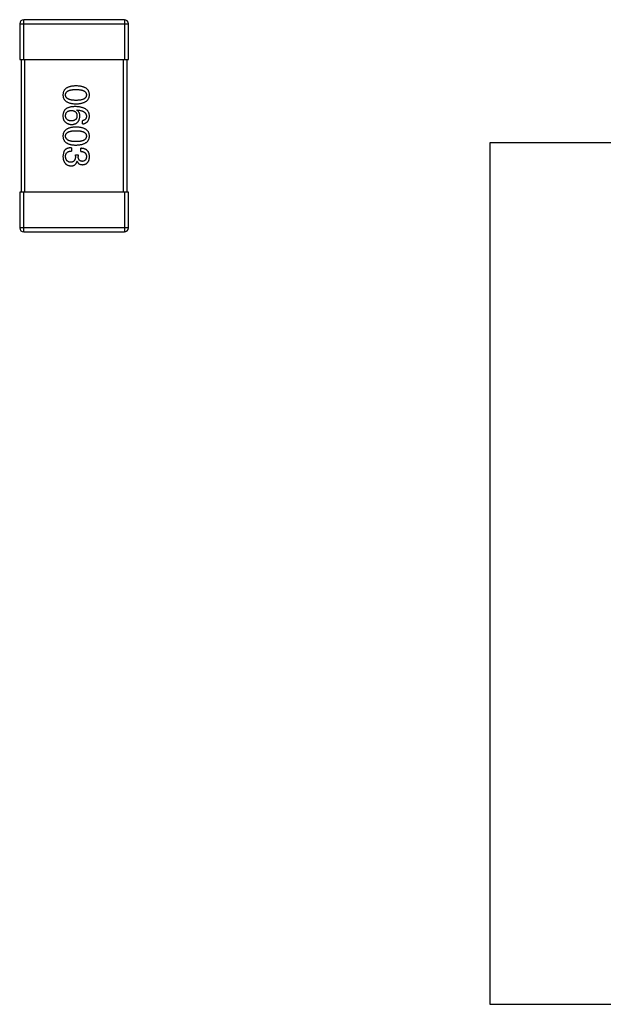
# Model space of a CAD drawing. Header units: inches. Extents: x -39 to 331, y -154 to 45.
# Tile 103 of 120: x 307.3 to 311.71, y -82.98 to -75.55. Entities that reach past the tile are written whole.
import ezdxf

# ---------------------------------------------------------------- set-up
doc = ezdxf.new("R2010")
doc.units = ezdxf.units.IN
doc.header["$LTSCALE"] = 1.21
doc.header["$MEASUREMENT"] = 0
doc.layers.get('0').update_dxf_attribs({"linetype": 'CONTINUOUS'})

msp = doc.modelspace()

# ---------------------------------------------------------------- linework, layer by layer
at = {"color": 6, "linetype": 'Continuous'}
for p, q in [((308.0941, -75.5549), (307.3341, -75.5549)), ((307.3341, -75.8549), (307.3341, -75.5549)), ((308.0941, -75.5549), (308.0941, -75.8549)), ((307.3041, -75.5849), (308.1241, -75.5849)), ((307.3041, -75.5849), (307.3041, -75.8549)), ((308.1241, -75.8549), (308.1241, -75.5849)), ((307.3041, -75.8549), (308.1241, -75.8549)), ((307.3141, -75.8549), (307.3141, -76.8549)), ((307.3441, -76.8549), (307.3441, -75.8549)), ((308.0841, -75.8549), (308.0841, -76.8549)), ((308.1141, -76.8549), (308.1141, -75.8549)), ((307.7341, -76.2366), (307.7352, -76.2355)), ((307.7779, -76.3405), (307.7779, -76.3164)), ((307.6937, -76.5202), (307.6937, -76.5453)), ((307.7658, -76.5486), (307.7658, -76.5245)), ((318.0504, -76.483), (310.8504, -76.483)), ((310.8504, -76.483), (310.8504, -82.978)), ((307.6369, -76.5497), (307.6303, -76.5857)), ((307.7243, -76.5726), (307.7451, -76.5726)), ((307.7243, -76.5847), (307.7243, -76.5726)), ((307.7451, -76.5726), (307.7451, -76.5857)), ((307.7374, -76.624), (307.7363, -76.624)), ((308.1241, -76.8549), (307.3041, -76.8549)), ((307.3041, -76.8549), (307.3041, -77.1249)), ((307.3341, -77.1549), (307.3341, -76.8549)), ((308.0941, -76.8549), (308.0941, -77.1549)), ((308.1241, -77.1249), (308.1241, -76.8549)), ((308.1241, -77.1249), (307.3041, -77.1249)), ((307.3341, -77.1549), (308.0941, -77.1549)), ((310.8504, -82.978), (318.0504, -82.978))]:
    msp.add_line(p, q, dxfattribs=at)
for centre, start, end in [((307.3341, -75.5849), 90, 180), ((308.0941, -75.5849), 0, 90), ((307.3341, -77.1249), 180, 270), ((308.0941, -77.1249), 270, 0)]:
    msp.add_arc(centre, 0.03, start, end, dxfattribs=at)
for points, knots in [([(307.7287, -76.0539), (307.7248, -76.054), (307.7171, -76.0543), (307.7061, -76.0553), (307.6958, -76.0568), (307.6862, -76.0588), (307.6774, -76.0613), (307.6694, -76.0643), (307.662, -76.0677), (307.6555, -76.0718), (307.6496, -76.0762), (307.6446, -76.0812), (307.6403, -76.0867), (307.6367, -76.0928), (307.634, -76.0993), (307.6319, -76.1063), (307.6307, -76.1138), (307.6304, -76.119), (307.6303, -76.1216)], [0, 0, 0, 0, 0.087693, 0.170223, 0.247496, 0.319826, 0.387768, 0.451403, 0.511459, 0.568358, 0.622671, 0.675251, 0.726739, 0.778422, 0.830759, 0.884394, 0.940865, 1, 1, 1, 1]), ([(307.65, -76.1216), (307.6501, -76.12), (307.6502, -76.1168), (307.6511, -76.1122), (307.6526, -76.1078), (307.6549, -76.1039), (307.6576, -76.1002), (307.661, -76.0968), (307.6651, -76.0938), (307.6698, -76.0912), (307.675, -76.0888), (307.6809, -76.0867), (307.6874, -76.0851), (307.6944, -76.0836), (307.7021, -76.0825), (307.7104, -76.0818), (307.7194, -76.0813), (307.7255, -76.0812), (307.7287, -76.0812)], [0, 0, 0, 0, 0.049766, 0.097012, 0.143225, 0.188786, 0.235079, 0.282962, 0.333687, 0.387747, 0.445963, 0.508657, 0.576545, 0.649868, 0.72822, 0.812712, 0.903543, 1, 1, 1, 1]), ([(307.8303, -76.1216), (307.8302, -76.119), (307.83, -76.1138), (307.8287, -76.1063), (307.8265, -76.0993), (307.8237, -76.0928), (307.82, -76.0867), (307.8156, -76.0812), (307.8104, -76.0762), (307.8043, -76.0717), (307.7976, -76.0677), (307.79, -76.0643), (307.7817, -76.0613), (307.7726, -76.0588), (307.7627, -76.0568), (307.752, -76.0553), (307.7406, -76.0543), (307.7327, -76.054), (307.7287, -76.0539)], [0, 0, 0, 0, 0.057911, 0.113262, 0.165956, 0.217443, 0.268511, 0.319665, 0.372, 0.426129, 0.483365, 0.543779, 0.607756, 0.676562, 0.749704, 0.827713, 0.911177, 1, 1, 1, 1]), ([(307.7287, -76.0812), (307.7319, -76.0812), (307.738, -76.0813), (307.7469, -76.0818), (307.7553, -76.0825), (307.763, -76.0836), (307.77, -76.0851), (307.7765, -76.0867), (307.7824, -76.0888), (307.7876, -76.0912), (307.7923, -76.0938), (307.7963, -76.0968), (307.7997, -76.1002), (307.8026, -76.1038), (307.8047, -76.1078), (307.8063, -76.1122), (307.8072, -76.1168), (307.8073, -76.12), (307.8074, -76.1216)], [0, 0, 0, 0, 0.096452, 0.187278, 0.271765, 0.350519, 0.423437, 0.491321, 0.554011, 0.612224, 0.666281, 0.717003, 0.764884, 0.811423, 0.856783, 0.902993, 0.950236, 1, 1, 1, 1]), ([(307.6303, -76.1216), (307.6304, -76.1243), (307.6307, -76.1295), (307.6319, -76.137), (307.634, -76.144), (307.6367, -76.1505), (307.6403, -76.1565), (307.6446, -76.162), (307.6496, -76.1671), (307.6555, -76.1716), (307.662, -76.1755), (307.6694, -76.179), (307.6774, -76.182), (307.6862, -76.1845), (307.6958, -76.1865), (307.7061, -76.188), (307.7171, -76.189), (307.7248, -76.1893), (307.7287, -76.1894)], [0, 0, 0, 0, 0.059134, 0.115603, 0.169236, 0.221572, 0.273254, 0.32474, 0.377319, 0.431815, 0.488555, 0.548609, 0.612242, 0.680182, 0.75251, 0.829782, 0.91231, 1, 1, 1, 1]), ([(307.7287, -76.1632), (307.7256, -76.1631), (307.7195, -76.1631), (307.7107, -76.1626), (307.7025, -76.1618), (307.6948, -76.1607), (307.6878, -76.1592), (307.6814, -76.1574), (307.6755, -76.1554), (307.6703, -76.1529), (307.6656, -76.1502), (307.6616, -76.1471), (307.6581, -76.1437), (307.6553, -76.1399), (307.653, -76.1358), (307.6513, -76.1314), (307.6503, -76.1266), (307.6501, -76.1233), (307.65, -76.1216)], [0, 0, 0, 0, 0.094834, 0.184067, 0.267029, 0.344713, 0.417334, 0.484367, 0.546941, 0.604717, 0.65953, 0.710539, 0.759381, 0.806382, 0.853027, 0.900623, 0.949121, 1, 1, 1, 1]), ([(307.7287, -76.1894), (307.7327, -76.1892), (307.7405, -76.1889), (307.7518, -76.1877), (307.7624, -76.1861), (307.7722, -76.1841), (307.7812, -76.1815), (307.7895, -76.1785), (307.797, -76.175), (307.8038, -76.171), (307.8098, -76.1665), (307.8151, -76.1615), (307.8196, -76.1561), (307.8233, -76.1501), (307.8262, -76.1437), (307.8284, -76.1367), (307.8299, -76.1294), (307.8302, -76.1242), (307.8303, -76.1216)], [0, 0, 0, 0, 0.088475, 0.171606, 0.249595, 0.322626, 0.391327, 0.455765, 0.516374, 0.573675, 0.628522, 0.681161, 0.732559, 0.783563, 0.83504, 0.887639, 0.942585, 1, 1, 1, 1]), ([(307.8074, -76.1216), (307.8073, -76.1233), (307.8072, -76.1266), (307.8063, -76.1313), (307.8047, -76.1358), (307.8026, -76.1399), (307.7997, -76.1436), (307.7963, -76.1471), (307.7923, -76.1501), (307.7876, -76.153), (307.7824, -76.1554), (307.7765, -76.1575), (307.77, -76.1592), (307.763, -76.1607), (307.7553, -76.1618), (307.7469, -76.1626), (307.738, -76.1631), (307.7319, -76.1631), (307.7287, -76.1632)], [0, 0, 0, 0, 0.050604, 0.098688, 0.145699, 0.191791, 0.238625, 0.286717, 0.337546, 0.391814, 0.449755, 0.512106, 0.579685, 0.652048, 0.730262, 0.814146, 0.904281, 1, 1, 1, 1]), ([(307.6566, -76.2246), (307.6545, -76.2261), (307.6506, -76.229), (307.6454, -76.2342), (307.641, -76.2399), (307.6373, -76.2462), (307.6344, -76.2529), (307.6322, -76.2601), (307.6308, -76.2679), (307.6305, -76.2732), (307.6303, -76.276)], [0, 0, 0, 0, 0.125033, 0.246266, 0.36603, 0.485265, 0.606781, 0.732144, 0.862551, 1, 1, 1, 1]), ([(307.7243, -76.2104), (307.7208, -76.2104), (307.7139, -76.2105), (307.7039, -76.2112), (307.6945, -76.2122), (307.6857, -76.2139), (307.6775, -76.2158), (307.6699, -76.2182), (307.6629, -76.2211), (307.6586, -76.2235), (307.6566, -76.2246)], [0, 0, 0, 0, 0.151498, 0.29521, 0.430242, 0.557137, 0.677306, 0.790845, 0.898111, 1, 1, 1, 1]), ([(307.8303, -76.2825), (307.8302, -76.2797), (307.8298, -76.2742), (307.8284, -76.2662), (307.8261, -76.2587), (307.823, -76.2518), (307.8192, -76.2453), (307.8145, -76.2395), (307.809, -76.2341), (307.8027, -76.2294), (307.7957, -76.2251), (307.7878, -76.2214), (307.7791, -76.2182), (307.7697, -76.2156), (307.7595, -76.2134), (307.7485, -76.2119), (307.7367, -76.2108), (307.7285, -76.2105), (307.7243, -76.2104)], [0, 0, 0, 0, 0.058957, 0.115262, 0.16907, 0.221312, 0.273147, 0.324961, 0.377649, 0.432026, 0.488925, 0.549039, 0.612912, 0.680653, 0.753056, 0.830314, 0.912483, 1, 1, 1, 1]), ([(307.6303, -76.276), (307.6303, -76.2788), (307.6302, -76.2842), (307.6308, -76.292), (307.6319, -76.2992), (307.6337, -76.3057), (307.6361, -76.3115), (307.639, -76.3167), (307.6425, -76.3214), (307.6453, -76.3239), (307.6467, -76.3252)], [0, 0, 0, 0, 0.156782, 0.301945, 0.436395, 0.561474, 0.678489, 0.78853, 0.894967, 1, 1, 1, 1]), ([(307.65, -76.2803), (307.6501, -76.2787), (307.6502, -76.2756), (307.6509, -76.2712), (307.6518, -76.2669), (307.6531, -76.263), (307.6546, -76.2594), (307.6566, -76.2561), (307.6588, -76.253), (307.6615, -76.2503), (307.6643, -76.2477), (307.6676, -76.2456), (307.6711, -76.2437), (307.675, -76.2421), (307.6793, -76.2409), (307.6838, -76.2399), (307.6886, -76.2391), (307.692, -76.2389), (307.6937, -76.2388)], [0, 0, 0, 0, 0.070403, 0.137196, 0.200053, 0.260887, 0.31876, 0.37535, 0.430743, 0.485927, 0.541678, 0.598832, 0.657726, 0.719441, 0.783504, 0.851852, 0.923533, 1, 1, 1, 1]), ([(307.6948, -76.3186), (307.6931, -76.3185), (307.6897, -76.3183), (307.6849, -76.3176), (307.6803, -76.3166), (307.6761, -76.3155), (307.6721, -76.314), (307.6686, -76.3123), (307.6652, -76.3103), (307.6623, -76.308), (307.6596, -76.3055), (307.6572, -76.3027), (307.6552, -76.2996), (307.6535, -76.2963), (307.6521, -76.2927), (307.6511, -76.2888), (307.6504, -76.2847), (307.6501, -76.2818), (307.65, -76.2803)], [0, 0, 0, 0, 0.078863, 0.153308, 0.223539, 0.289857, 0.35341, 0.413572, 0.471721, 0.528235, 0.584279, 0.638781, 0.69466, 0.751251, 0.809198, 0.869697, 0.933318, 1, 1, 1, 1]), ([(307.6937, -76.2388), (307.6954, -76.2389), (307.6987, -76.2392), (307.7034, -76.2398), (307.7078, -76.2409), (307.7119, -76.2421), (307.7157, -76.2436), (307.7192, -76.2455), (307.7223, -76.2475), (307.7252, -76.25), (307.7277, -76.2526), (307.7299, -76.2556), (307.7318, -76.2588), (307.7333, -76.2624), (307.7346, -76.2662), (307.7355, -76.2703), (307.7361, -76.2747), (307.7363, -76.2777), (307.7363, -76.2793)], [0, 0, 0, 0, 0.076072, 0.148369, 0.216753, 0.281358, 0.342792, 0.401604, 0.458929, 0.514444, 0.569818, 0.625343, 0.681554, 0.739608, 0.800134, 0.863477, 0.929547, 1, 1, 1, 1]), ([(307.7363, -76.2793), (307.7363, -76.2808), (307.7361, -76.2837), (307.7355, -76.2879), (307.7346, -76.2919), (307.7334, -76.2956), (307.7319, -76.299), (307.7301, -76.3022), (307.7279, -76.3051), (307.7255, -76.3077), (307.7227, -76.31), (307.7196, -76.3121), (307.7162, -76.3139), (307.7125, -76.3154), (307.7085, -76.3166), (307.7042, -76.3176), (307.6996, -76.3183), (307.6964, -76.3185), (307.6948, -76.3186)], [0, 0, 0, 0, 0.069884, 0.136529, 0.199638, 0.259844, 0.317774, 0.374356, 0.430026, 0.485148, 0.5409, 0.597889, 0.657472, 0.718614, 0.783613, 0.85129, 0.923712, 1, 1, 1, 1]), ([(307.6959, -76.3448), (307.6982, -76.3447), (307.7028, -76.3445), (307.7095, -76.3435), (307.7157, -76.3421), (307.7215, -76.3403), (307.7269, -76.3379), (307.7318, -76.3351), (307.7364, -76.3319), (307.7405, -76.3282), (307.7442, -76.3241), (307.7475, -76.3195), (307.7503, -76.3144), (307.7528, -76.3089), (307.7548, -76.303), (307.7563, -76.2966), (307.7575, -76.2897), (307.758, -76.285), (307.7582, -76.2825)], [0, 0, 0, 0, 0.071527, 0.139094, 0.20346, 0.264939, 0.323904, 0.381383, 0.437591, 0.493343, 0.549401, 0.606085, 0.664838, 0.725424, 0.788712, 0.855452, 0.925772, 1, 1, 1, 1]), ([(307.7582, -76.2825), (307.7581, -76.2799), (307.758, -76.2748), (307.7569, -76.2675), (307.755, -76.2608), (307.7524, -76.2546), (307.7489, -76.2491), (307.7448, -76.2443), (307.7398, -76.24), (307.7361, -76.2378), (307.7341, -76.2366)], [0, 0, 0, 0, 0.144617, 0.279572, 0.40596, 0.526097, 0.64389, 0.760003, 0.877724, 1, 1, 1, 1]), ([(307.7352, -76.2355), (307.7381, -76.2357), (307.7436, -76.2361), (307.7515, -76.2372), (307.7589, -76.2384), (307.7659, -76.24), (307.7722, -76.2419), (307.7781, -76.2441), (307.7834, -76.2465), (307.7882, -76.2493), (307.7925, -76.2525), (307.7962, -76.2558), (307.7995, -76.2595), (307.8021, -76.2636), (307.8043, -76.2679), (307.8058, -76.2725), (307.807, -76.2774), (307.8072, -76.2808), (307.8074, -76.2825)], [0, 0, 0, 0, 0.089218, 0.173709, 0.252753, 0.326963, 0.397099, 0.462534, 0.524018, 0.582178, 0.637235, 0.689955, 0.741228, 0.791618, 0.841661, 0.892925, 0.945259, 1, 1, 1, 1]), ([(307.8074, -76.2825), (307.8073, -76.2848), (307.8072, -76.2891), (307.8057, -76.2952), (307.8034, -76.3007), (307.8001, -76.3054), (307.7959, -76.3093), (307.7907, -76.3125), (307.7846, -76.3149), (307.7802, -76.3159), (307.7779, -76.3164)], [0, 0, 0, 0, 0.136586, 0.261496, 0.378089, 0.490612, 0.605522, 0.725767, 0.8561, 1, 1, 1, 1]), ([(307.7779, -76.3405), (307.7799, -76.3402), (307.7838, -76.3397), (307.7894, -76.3384), (307.7947, -76.3369), (307.7996, -76.3349), (307.8041, -76.3325), (307.8083, -76.3298), (307.8122, -76.3268), (307.8157, -76.3233), (307.8187, -76.3195), (307.8215, -76.3153), (307.8239, -76.3107), (307.8259, -76.3058), (307.8276, -76.3005), (307.8289, -76.2948), (307.8298, -76.2888), (307.8301, -76.2847), (307.8303, -76.2825)], [0, 0, 0, 0, 0.06947, 0.136096, 0.199592, 0.260665, 0.319672, 0.377156, 0.433415, 0.489984, 0.546535, 0.604276, 0.663499, 0.725182, 0.788953, 0.855683, 0.926216, 1, 1, 1, 1]), ([(307.7287, -76.3647), (307.7248, -76.3649), (307.7171, -76.3651), (307.7061, -76.3662), (307.6958, -76.3676), (307.6862, -76.3697), (307.6774, -76.3721), (307.6694, -76.3751), (307.662, -76.3786), (307.6555, -76.3826), (307.6496, -76.3871), (307.6446, -76.3921), (307.6403, -76.3976), (307.6367, -76.4036), (307.634, -76.4102), (307.6319, -76.4172), (307.6307, -76.4247), (307.6304, -76.4299), (307.6303, -76.4325)], [0, 0, 0, 0, 0.087693, 0.170223, 0.247496, 0.319826, 0.387768, 0.451403, 0.511459, 0.568358, 0.622671, 0.675251, 0.726739, 0.778422, 0.830759, 0.884394, 0.940865, 1, 1, 1, 1]), ([(307.6467, -76.3252), (307.6485, -76.3267), (307.6519, -76.3298), (307.6575, -76.3338), (307.6633, -76.3372), (307.6693, -76.34), (307.6757, -76.3422), (307.6822, -76.3437), (307.689, -76.3446), (307.6936, -76.3448), (307.6959, -76.3448)], [0, 0, 0, 0, 0.129393, 0.255335, 0.378531, 0.500878, 0.622934, 0.746191, 0.87096, 1, 1, 1, 1]), ([(307.8303, -76.4325), (307.8302, -76.4299), (307.83, -76.4247), (307.8287, -76.4172), (307.8265, -76.4102), (307.8237, -76.4036), (307.82, -76.3976), (307.8156, -76.3921), (307.8104, -76.3871), (307.8043, -76.3826), (307.7976, -76.3786), (307.79, -76.3751), (307.7817, -76.3721), (307.7726, -76.3697), (307.7627, -76.3676), (307.752, -76.3662), (307.7406, -76.3651), (307.7327, -76.3649), (307.7287, -76.3647)], [0, 0, 0, 0, 0.057911, 0.113262, 0.165956, 0.217443, 0.268511, 0.319665, 0.372, 0.426129, 0.483365, 0.543779, 0.607756, 0.676562, 0.749704, 0.827713, 0.911177, 1, 1, 1, 1]), ([(307.6303, -76.4325), (307.6304, -76.4351), (307.6307, -76.4403), (307.6319, -76.4478), (307.634, -76.4548), (307.6367, -76.4614), (307.6403, -76.4674), (307.6446, -76.4729), (307.6496, -76.4779), (307.6555, -76.4824), (307.662, -76.4864), (307.6694, -76.4899), (307.6774, -76.4929), (307.6862, -76.4953), (307.6958, -76.4974), (307.7061, -76.4988), (307.7171, -76.4999), (307.7248, -76.5001), (307.7287, -76.5003)], [0, 0, 0, 0, 0.059134, 0.115603, 0.169236, 0.221572, 0.273254, 0.32474, 0.377319, 0.431815, 0.488555, 0.548609, 0.612242, 0.680182, 0.75251, 0.829782, 0.91231, 1, 1, 1, 1]), ([(307.65, -76.4325), (307.6501, -76.4309), (307.6502, -76.4277), (307.6511, -76.423), (307.6526, -76.4187), (307.6549, -76.4147), (307.6576, -76.4111), (307.661, -76.4077), (307.6651, -76.4047), (307.6698, -76.402), (307.675, -76.3997), (307.6809, -76.3976), (307.6874, -76.3959), (307.6944, -76.3945), (307.7021, -76.3934), (307.7104, -76.3926), (307.7194, -76.3921), (307.7255, -76.3921), (307.7287, -76.3921)], [0, 0, 0, 0, 0.049766, 0.097012, 0.143225, 0.188786, 0.235079, 0.282962, 0.333687, 0.387747, 0.445963, 0.508657, 0.576545, 0.649868, 0.72822, 0.812712, 0.903543, 1, 1, 1, 1]), ([(307.7287, -76.474), (307.7256, -76.474), (307.7195, -76.4739), (307.7107, -76.4735), (307.7025, -76.4727), (307.6948, -76.4715), (307.6878, -76.4701), (307.6814, -76.4683), (307.6755, -76.4662), (307.6703, -76.4638), (307.6656, -76.461), (307.6616, -76.4579), (307.6581, -76.4545), (307.6553, -76.4507), (307.653, -76.4466), (307.6513, -76.4422), (307.6503, -76.4375), (307.6501, -76.4342), (307.65, -76.4325)], [0, 0, 0, 0, 0.094834, 0.184067, 0.267029, 0.344713, 0.417334, 0.484367, 0.546941, 0.604717, 0.65953, 0.710539, 0.759381, 0.806382, 0.853027, 0.900623, 0.949121, 1, 1, 1, 1]), ([(307.7287, -76.3921), (307.7319, -76.3921), (307.738, -76.3921), (307.7469, -76.3926), (307.7553, -76.3934), (307.763, -76.3944), (307.77, -76.396), (307.7765, -76.3976), (307.7824, -76.3997), (307.7876, -76.402), (307.7923, -76.4047), (307.7963, -76.4077), (307.7997, -76.4111), (307.8026, -76.4147), (307.8047, -76.4187), (307.8063, -76.423), (307.8072, -76.4277), (307.8073, -76.4309), (307.8074, -76.4325)], [0, 0, 0, 0, 0.096452, 0.187278, 0.271765, 0.350519, 0.423437, 0.491321, 0.554011, 0.612224, 0.666281, 0.717003, 0.764884, 0.811423, 0.856783, 0.902993, 0.950236, 1, 1, 1, 1]), ([(307.7287, -76.5003), (307.7327, -76.5001), (307.7405, -76.4997), (307.7518, -76.4986), (307.7624, -76.497), (307.7722, -76.4949), (307.7812, -76.4924), (307.7895, -76.4894), (307.797, -76.4859), (307.8038, -76.4819), (307.8098, -76.4774), (307.8151, -76.4724), (307.8196, -76.4669), (307.8233, -76.461), (307.8262, -76.4545), (307.8284, -76.4476), (307.8299, -76.4402), (307.8302, -76.4351), (307.8303, -76.4325)], [0, 0, 0, 0, 0.088475, 0.171606, 0.249595, 0.322626, 0.391327, 0.455765, 0.516374, 0.573675, 0.628522, 0.681161, 0.732559, 0.783563, 0.83504, 0.887639, 0.942585, 1, 1, 1, 1]), ([(307.8074, -76.4325), (307.8073, -76.4342), (307.8072, -76.4374), (307.8063, -76.4422), (307.8047, -76.4466), (307.8026, -76.4508), (307.7997, -76.4545), (307.7963, -76.458), (307.7923, -76.461), (307.7876, -76.4638), (307.7824, -76.4662), (307.7765, -76.4683), (307.77, -76.4701), (307.763, -76.4715), (307.7553, -76.4727), (307.7469, -76.4735), (307.738, -76.4739), (307.7319, -76.474), (307.7287, -76.474)], [0, 0, 0, 0, 0.050604, 0.098688, 0.145699, 0.191791, 0.238625, 0.286717, 0.337546, 0.391814, 0.449755, 0.512106, 0.579685, 0.652048, 0.730262, 0.814146, 0.904281, 1, 1, 1, 1]), ([(307.6937, -76.5202), (307.6919, -76.5202), (307.6884, -76.5204), (307.6833, -76.5208), (307.6785, -76.5215), (307.6738, -76.5224), (307.6694, -76.5235), (307.6653, -76.5247), (307.6613, -76.5263), (307.6577, -76.528), (307.6542, -76.53), (307.651, -76.5321), (307.648, -76.5345), (307.6453, -76.5371), (307.6428, -76.5399), (307.6406, -76.543), (307.6385, -76.5462), (307.6374, -76.5485), (307.6369, -76.5497)], [0, 0, 0, 0, 0.078937, 0.154495, 0.226898, 0.296844, 0.363348, 0.427781, 0.48946, 0.549586, 0.607902, 0.664733, 0.720805, 0.776157, 0.831175, 0.886736, 0.943094, 1, 1, 1, 1]), ([(307.8303, -76.5879), (307.8302, -76.5854), (307.8301, -76.5805), (307.8292, -76.5734), (307.8279, -76.5668), (307.826, -76.5607), (307.8237, -76.555), (307.8209, -76.5498), (307.8176, -76.5451), (307.8137, -76.5409), (307.8094, -76.5371), (307.8046, -76.5339), (307.7993, -76.5311), (307.7936, -76.5288), (307.7873, -76.527), (307.7806, -76.5257), (307.7734, -76.5248), (307.7684, -76.5246), (307.7658, -76.5245)], [0, 0, 0, 0, 0.073232, 0.142595, 0.207997, 0.270074, 0.329156, 0.386529, 0.441846, 0.496976, 0.551877, 0.607941, 0.665637, 0.725446, 0.788542, 0.855101, 0.925196, 1, 1, 1, 1]), ([(307.6303, -76.5857), (307.6305, -76.5885), (307.6307, -76.5938), (307.6316, -76.6016), (307.633, -76.6088), (307.6349, -76.6155), (307.6371, -76.6217), (307.6398, -76.6275), (307.643, -76.6327), (307.6466, -76.6374), (307.6507, -76.6416), (307.6552, -76.6454), (307.6602, -76.6486), (307.6656, -76.6512), (307.6714, -76.6534), (307.6777, -76.6551), (307.6845, -76.6563), (307.6891, -76.6566), (307.6915, -76.6568)], [0, 0, 0, 0, 0.078078, 0.151942, 0.221594, 0.28726, 0.350176, 0.409768, 0.467648, 0.523784, 0.578904, 0.634014, 0.689819, 0.746826, 0.805875, 0.867063, 0.931764, 1, 1, 1, 1]), ([(307.65, -76.5868), (307.65, -76.5852), (307.6501, -76.582), (307.6506, -76.5774), (307.6515, -76.5731), (307.6527, -76.5691), (307.6542, -76.5654), (307.6561, -76.562), (307.6583, -76.559), (307.6609, -76.5562), (307.6638, -76.5537), (307.6671, -76.5516), (307.6707, -76.5497), (307.6746, -76.5482), (307.6789, -76.547), (307.6836, -76.5461), (307.6885, -76.5455), (307.6919, -76.5454), (307.6937, -76.5453)], [0, 0, 0, 0, 0.071272, 0.13882, 0.201858, 0.262757, 0.320043, 0.376709, 0.431462, 0.486034, 0.541209, 0.597703, 0.65589, 0.717768, 0.782056, 0.850407, 0.92277, 1, 1, 1, 1]), ([(307.6882, -76.6295), (307.6868, -76.6294), (307.6839, -76.6291), (307.6798, -76.6284), (307.6759, -76.6274), (307.6724, -76.6261), (307.669, -76.6244), (307.6659, -76.6225), (307.6632, -76.6203), (307.6606, -76.6178), (307.6583, -76.6149), (307.6563, -76.6118), (307.6546, -76.6083), (307.6531, -76.6046), (307.652, -76.6006), (307.651, -76.5963), (307.6503, -76.5917), (307.6501, -76.5885), (307.65, -76.5868)], [0, 0, 0, 0, 0.068514, 0.133941, 0.195994, 0.255362, 0.312994, 0.369441, 0.424687, 0.480522, 0.537148, 0.594801, 0.654411, 0.716817, 0.781981, 0.850498, 0.923306, 1, 1, 1, 1]), ([(307.7243, -76.5847), (307.7243, -76.5865), (307.7243, -76.59), (307.7238, -76.595), (307.7232, -76.5998), (307.7221, -76.6042), (307.7209, -76.6082), (307.7194, -76.612), (307.7175, -76.6153), (307.7154, -76.6183), (307.713, -76.6209), (307.7103, -76.6232), (307.7073, -76.6252), (307.704, -76.6268), (307.7005, -76.628), (307.6967, -76.6289), (307.6925, -76.6294), (307.6897, -76.6294), (307.6882, -76.6295)], [0, 0, 0, 0, 0.082495, 0.159728, 0.232496, 0.300725, 0.365163, 0.425859, 0.483728, 0.538892, 0.592921, 0.646195, 0.699968, 0.754746, 0.811387, 0.870806, 0.933482, 1, 1, 1, 1]), ([(307.7768, -76.6229), (307.7755, -76.6228), (307.7731, -76.6227), (307.7696, -76.6222), (307.7664, -76.6214), (307.7633, -76.6203), (307.7605, -76.6189), (307.758, -76.6172), (307.7556, -76.6153), (307.7535, -76.6131), (307.7516, -76.6106), (307.75, -76.6079), (307.7486, -76.6049), (307.7474, -76.6016), (307.7465, -76.598), (307.7458, -76.5941), (307.7453, -76.59), (307.7451, -76.5872), (307.7451, -76.5857)], [0, 0, 0, 0, 0.067741, 0.131599, 0.192143, 0.249977, 0.306453, 0.361639, 0.416449, 0.471489, 0.527582, 0.584873, 0.644974, 0.70814, 0.77492, 0.845909, 0.920585, 1, 1, 1, 1]), ([(307.7658, -76.5486), (307.7675, -76.5487), (307.7708, -76.5488), (307.7755, -76.5494), (307.7799, -76.5502), (307.784, -76.5513), (307.7877, -76.5527), (307.7911, -76.5544), (307.7943, -76.5564), (307.797, -76.5586), (307.7995, -76.5612), (307.8016, -76.564), (307.8034, -76.5671), (307.8049, -76.5705), (307.806, -76.5742), (307.8068, -76.5782), (307.8073, -76.5824), (307.8073, -76.5853), (307.8074, -76.5868)], [0, 0, 0, 0, 0.078134, 0.15164, 0.221358, 0.286689, 0.348614, 0.407697, 0.464247, 0.520153, 0.574432, 0.629291, 0.684538, 0.742032, 0.801329, 0.863637, 0.930123, 1, 1, 1, 1]), ([(307.8074, -76.5868), (307.8073, -76.5882), (307.8072, -76.5909), (307.8067, -76.5948), (307.806, -76.5984), (307.8051, -76.6018), (307.804, -76.6049), (307.8026, -76.6078), (307.8011, -76.6104), (307.7992, -76.6128), (307.7972, -76.615), (307.7949, -76.6168), (307.7925, -76.6185), (307.7897, -76.6199), (307.7868, -76.621), (307.7837, -76.6219), (307.7803, -76.6226), (307.778, -76.6228), (307.7768, -76.6229)], [0, 0, 0, 0, 0.078051, 0.151197, 0.220412, 0.286742, 0.34933, 0.409464, 0.467368, 0.52298, 0.578639, 0.633998, 0.690142, 0.746855, 0.805868, 0.867776, 0.932345, 1, 1, 1, 1]), ([(307.779, -76.648), (307.7809, -76.6479), (307.7848, -76.6475), (307.7905, -76.6465), (307.7957, -76.645), (307.8006, -76.6432), (307.8051, -76.6409), (307.8093, -76.6381), (307.8131, -76.635), (307.8165, -76.6314), (307.8195, -76.6274), (307.8222, -76.623), (307.8245, -76.6182), (307.8264, -76.6129), (307.828, -76.6073), (307.8291, -76.6012), (307.83, -76.5947), (307.8302, -76.5902), (307.8303, -76.5879)], [0, 0, 0, 0, 0.067521, 0.132139, 0.193339, 0.252064, 0.309083, 0.364848, 0.420021, 0.475612, 0.532002, 0.589602, 0.649896, 0.712634, 0.778603, 0.848416, 0.922155, 1, 1, 1, 1]), ([(307.6915, -76.6568), (307.693, -76.6568), (307.6957, -76.6567), (307.6998, -76.6563), (307.7037, -76.6557), (307.7074, -76.6548), (307.7109, -76.6537), (307.7142, -76.6522), (307.7173, -76.6506), (307.7203, -76.6487), (307.723, -76.6465), (307.7255, -76.644), (307.7278, -76.6413), (307.7299, -76.6383), (307.7318, -76.6351), (307.7336, -76.6317), (307.7351, -76.6279), (307.7359, -76.6253), (307.7363, -76.624)], [0, 0, 0, 0, 0.071215, 0.138707, 0.20396, 0.266995, 0.327734, 0.387609, 0.445602, 0.503345, 0.561136, 0.618597, 0.677672, 0.738255, 0.799989, 0.863961, 0.930555, 1, 1, 1, 1]), ([(307.7374, -76.624), (307.7384, -76.6259), (307.7403, -76.6296), (307.7439, -76.6346), (307.7483, -76.6388), (307.7532, -76.6422), (307.7588, -76.6448), (307.765, -76.6467), (307.7718, -76.6479), (307.7765, -76.648), (307.779, -76.648)], [0, 0, 0, 0, 0.125227, 0.244792, 0.361427, 0.478215, 0.59667, 0.722058, 0.856314, 1, 1, 1, 1])]:
    msp.add_open_spline(points, degree=3, knots=knots, dxfattribs=at)

doc.saveas('drawing.dxf')
